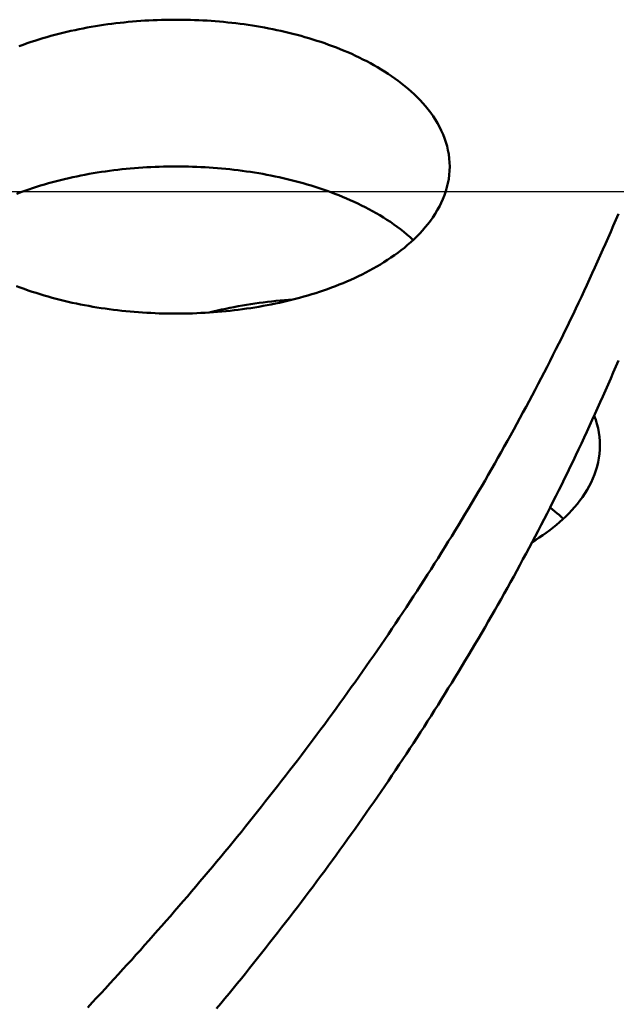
# Model space of a CAD drawing. Header units: millimetres. Extents: x 0 to 841, y 0 to 594.
# Tile 38 of 46: x 500 to 518, y 310 to 339. Entities that reach past the tile are written whole.
import ezdxf

# ---------------------------------------------------------------- set-up
doc = ezdxf.new("R2010")
doc.units = ezdxf.units.MM
for name, color, linetype, lineweight in [('COTA', 7, 'CONTINUOUS', 25), ('FINA', 7, 'CONTINUOUS', 25), ('VIS', 7, 'CONTINUOUS', 50)]:
    doc.layers.add(name, color=color, linetype=linetype, lineweight=lineweight)

msp = doc.modelspace()

# ---------------------------------------------------------------- linework, layer by layer
at = {"layer": 'COTA'}
msp.add_line((490.827, 333.896), (527.144, 333.896), dxfattribs=at)
at = {"layer": 'FINA'}
for points in [[(500.217, 338.108), (500.33, 338.15), (500.443, 338.19), (500.557, 338.229), (500.671, 338.266), (500.786, 338.302), (500.901, 338.337), (501.016, 338.371), (501.132, 338.404), (501.248, 338.435), (501.364, 338.465), (501.481, 338.494), (501.598, 338.522), (501.715, 338.549), (501.832, 338.574), (501.95, 338.599), (502.068, 338.622), (502.186, 338.644), (502.304, 338.666), (502.423, 338.686), (502.541, 338.705), (502.66, 338.723), (502.779, 338.74), (502.898, 338.756), (503.018, 338.771), (503.137, 338.784), (503.256, 338.797), (503.376, 338.809), (503.496, 338.82), (503.615, 338.83), (503.735, 338.839), (503.855, 338.847), (503.975, 338.853), (504.095, 338.859), (504.215, 338.864), (504.336, 338.868), (504.456, 338.871), (504.576, 338.873), (504.696, 338.874), (504.816, 338.874), (504.936, 338.873), (505.057, 338.871), (505.177, 338.868), (505.297, 338.864), (505.417, 338.859), (505.537, 338.853), (505.657, 338.847), (505.777, 338.839), (505.897, 338.83), (506.017, 338.82), (506.136, 338.809), (506.256, 338.797), (506.375, 338.784), (506.495, 338.771), (506.614, 338.756), (506.733, 338.74), (506.852, 338.723), (506.971, 338.705), (507.09, 338.686), (507.208, 338.666), (507.326, 338.644), (507.444, 338.622), (507.562, 338.599), (507.68, 338.574), (507.797, 338.549), (507.915, 338.522), (508.032, 338.494), (508.148, 338.465), (508.265, 338.435), (508.381, 338.404), (508.496, 338.371), (508.612, 338.337), (508.727, 338.302), (508.841, 338.266), (508.955, 338.229), (509.069, 338.19), (509.182, 338.15), (509.295, 338.108), (509.407, 338.065), (509.519, 338.021), (509.63, 337.975), (509.741, 337.928), (509.851, 337.88), (509.96, 337.83), (510.069, 337.778), (510.177, 337.725), (510.284, 337.67), (510.39, 337.614), (510.495, 337.556), (510.599, 337.496), (510.702, 337.434), (510.805, 337.371), (510.906, 337.306), (511.005, 337.239), (511.104, 337.17), (511.201, 337.099), (511.296, 337.026), (511.39, 336.951), (511.482, 336.874), (511.572, 336.794), (511.661, 336.713), (511.747, 336.629), (511.831, 336.543), (511.912, 336.454), (511.99, 336.363), (512.066, 336.27), (512.139, 336.174), (512.208, 336.076), (512.274, 335.976), (512.336, 335.873), (512.394, 335.767), (512.447, 335.66), (512.496, 335.55), (512.54, 335.438), (512.579, 335.324), (512.612, 335.209), (512.64, 335.092), (512.662, 334.974), (512.677, 334.854), (512.687, 334.735), (512.69, 334.615)], [(500.149, 333.83), (500.262, 333.873), (500.375, 333.914), (500.489, 333.953), (500.603, 333.992), (500.718, 334.029), (500.833, 334.065), (500.949, 334.099), (501.064, 334.133), (501.18, 334.165), (501.297, 334.196), (501.414, 334.225), (501.531, 334.254), (501.648, 334.281), (501.766, 334.308), (501.884, 334.333), (502.002, 334.357), (502.12, 334.38), (502.238, 334.402), (502.357, 334.423), (502.476, 334.442), (502.595, 334.461), (502.714, 334.478), (502.834, 334.495), (502.953, 334.51), (503.073, 334.525), (503.193, 334.538), (503.312, 334.551), (503.432, 334.562), (503.552, 334.573), (503.673, 334.582), (503.793, 334.59), (503.913, 334.598), (504.033, 334.604), (504.154, 334.61), (504.274, 334.614), (504.395, 334.618), (504.515, 334.62), (504.636, 334.621), (504.756, 334.622), (504.877, 334.621), (504.997, 334.62), (505.118, 334.618), (505.238, 334.614), (505.358, 334.61), (505.479, 334.604), (505.599, 334.598), (505.719, 334.59), (505.84, 334.582), (505.96, 334.573), (506.08, 334.562), (506.2, 334.551), (506.32, 334.538), (506.439, 334.525), (506.559, 334.51), (506.679, 334.495), (506.798, 334.478), (506.917, 334.461), (507.036, 334.442), (507.155, 334.423), (507.274, 334.402), (507.392, 334.38), (507.511, 334.357), (507.629, 334.333), (507.747, 334.308), (507.864, 334.281), (507.981, 334.254), (508.099, 334.225), (508.215, 334.196), (508.332, 334.165), (508.448, 334.133), (508.564, 334.099), (508.679, 334.065), (508.794, 334.029), (508.909, 333.992), (509.023, 333.953), (509.137, 333.914), (509.25, 333.873), (509.363, 333.83), (509.475, 333.786), (509.587, 333.741), (509.698, 333.695), (509.808, 333.647), (509.918, 333.597), (510.027, 333.546), (510.136, 333.493), (510.243, 333.439), (510.35, 333.383), (510.456, 333.325), (510.561, 333.266), (510.665, 333.205), (510.768, 333.142), (510.869, 333.077), (510.97, 333.011), (511.069, 332.942), (511.167, 332.872), (511.263, 332.8), (511.358, 332.725), (511.451, 332.648), (511.542, 332.569), (511.631, 332.488)], [(512.69, 334.615), (512.687, 334.494), (512.677, 334.373), (512.661, 334.253), (512.639, 334.134), (512.611, 334.016), (512.577, 333.9), (512.538, 333.786), (512.494, 333.673), (512.444, 333.563), (512.39, 333.455), (512.331, 333.349), (512.269, 333.245), (512.202, 333.144), (512.132, 333.046), (512.059, 332.95), (511.982, 332.856), (511.903, 332.765), (511.82, 332.676), (511.736, 332.589), (511.649, 332.505), (511.56, 332.423), (511.469, 332.344), (511.376, 332.266), (511.281, 332.191), (511.184, 332.118), (511.087, 332.047), (510.987, 331.978), (510.887, 331.911), (510.785, 331.845), (510.682, 331.782), (510.577, 331.72), (510.472, 331.661), (510.366, 331.603)], [(502.201, 310.247), (502.329, 310.384), (502.457, 310.522), (502.585, 310.659), (502.713, 310.797), (502.841, 310.935), (502.968, 311.074), (503.095, 311.212), (503.221, 311.351), (503.347, 311.49), (503.474, 311.63), (503.599, 311.769), (503.725, 311.909), (503.85, 312.049), (503.975, 312.189), (504.1, 312.33), (504.224, 312.471), (504.348, 312.612), (504.472, 312.753), (504.596, 312.895), (504.719, 313.037), (504.842, 313.179), (504.965, 313.321), (505.087, 313.463), (505.209, 313.606), (505.331, 313.749), (505.453, 313.893), (505.574, 314.036), (505.695, 314.18), (505.816, 314.324), (505.936, 314.468), (506.056, 314.613), (506.176, 314.758), (506.295, 314.903), (506.414, 315.048), (506.533, 315.194), (506.652, 315.339), (506.77, 315.485), (506.888, 315.632), (507.005, 315.778), (507.123, 315.925), (507.24, 316.072), (507.356, 316.22), (507.472, 316.367), (507.588, 316.515), (507.704, 316.663), (507.82, 316.811), (507.935, 316.96), (508.049, 317.109), (508.164, 317.258), (508.278, 317.407), (508.391, 317.557), (508.505, 317.707), (508.618, 317.857), (508.731, 318.007), (508.843, 318.158), (508.955, 318.308), (509.067, 318.46), (509.178, 318.611), (509.289, 318.763), (509.4, 318.914), (509.51, 319.066), (509.62, 319.219), (509.73, 319.371), (509.839, 319.524), (509.948, 319.677), (510.056, 319.831), (510.164, 319.984), (510.272, 320.138), (510.38, 320.292), (510.487, 320.447), (510.594, 320.601), (510.7, 320.756), (510.806, 320.912), (510.912, 321.067), (511.017, 321.223), (511.122, 321.378), (511.226, 321.535), (511.331, 321.691), (511.434, 321.848), (511.538, 322.005), (511.641, 322.162), (511.743, 322.319), (511.846, 322.477), (511.947, 322.635), (512.049, 322.793), (512.15, 322.951), (512.251, 323.11), (512.351, 323.269), (512.451, 323.428), (512.55, 323.587), (512.649, 323.747), (512.748, 323.907), (512.846, 324.067), (512.944, 324.227), (513.042, 324.388), (513.139, 324.549), (513.236, 324.71), (513.332, 324.871), (513.428, 325.033), (513.523, 325.195), (513.618, 325.357), (513.713, 325.519), (513.807, 325.682), (513.901, 325.845), (513.994, 326.008), (514.087, 326.171), (514.179, 326.335), (514.271, 326.499), (514.363, 326.663), (514.454, 326.827), (514.545, 326.992), (514.635, 327.156), (514.725, 327.321), (514.814, 327.487), (514.903, 327.652), (514.992, 327.818), (515.08, 327.984), (515.167, 328.15), (515.255, 328.317), (515.341, 328.483), (515.427, 328.65), (515.513, 328.817), (515.599, 328.985), (515.683, 329.153), (515.768, 329.32), (515.852, 329.489), (515.935, 329.657), (516.018, 329.825), (516.101, 329.994), (516.183, 330.163), (516.264, 330.333), (516.346, 330.502), (516.426, 330.672), (516.506, 330.842), (516.586, 331.012), (516.665, 331.182), (516.744, 331.353), (516.822, 331.524), (516.9, 331.695), (516.977, 331.866), (517.054, 332.038), (517.13, 332.209), (517.206, 332.381), (517.281, 332.554), (517.356, 332.726), (517.43, 332.899), (517.504, 333.071), (517.577, 333.245)], [(510.366, 331.603), (510.259, 331.546), (510.151, 331.492), (510.043, 331.438), (509.933, 331.387), (509.823, 331.337), (509.712, 331.288), (509.601, 331.241), (509.489, 331.196), (509.376, 331.152), (509.263, 331.109), (509.15, 331.068), (509.036, 331.028), (508.921, 330.989), (508.806, 330.952), (508.691, 330.916), (508.575, 330.881), (508.459, 330.847), (508.342, 330.815), (508.225, 330.784), (508.108, 330.754), (507.991, 330.725), (507.873, 330.697), (507.755, 330.671), (507.637, 330.646), (507.518, 330.621), (507.4, 330.598), (507.281, 330.576), (507.162, 330.556), (507.042, 330.536), (506.923, 330.517), (506.803, 330.499), (506.684, 330.483), (506.564, 330.467), (506.444, 330.452), (506.324, 330.439), (506.203, 330.426), (506.083, 330.415), (505.962, 330.405), (505.842, 330.395), (505.721, 330.387), (505.601, 330.379), (505.48, 330.373), (505.359, 330.367), (505.238, 330.363), (505.117, 330.359), (504.997, 330.357), (504.876, 330.355), (504.755, 330.355), (504.634, 330.355), (504.513, 330.357), (504.392, 330.359), (504.271, 330.363), (504.15, 330.367), (504.03, 330.373), (503.909, 330.379), (503.788, 330.387), (503.667, 330.395), (503.547, 330.405), (503.426, 330.415), (503.306, 330.427), (503.186, 330.439), (503.066, 330.453), (502.946, 330.467), (502.826, 330.483), (502.706, 330.5), (502.586, 330.517), (502.467, 330.536), (502.348, 330.556), (502.229, 330.577), (502.11, 330.599), (501.991, 330.622), (501.873, 330.646), (501.754, 330.672), (501.636, 330.698), (501.519, 330.726), (501.401, 330.755), (501.284, 330.785), (501.167, 330.816), (501.051, 330.848), (500.935, 330.882), (500.819, 330.917), (500.703, 330.953), (500.588, 330.99), (500.474, 331.029), (500.36, 331.069), (500.246, 331.11), (500.133, 331.153)], [(505.72, 330.387), (505.839, 330.416), (505.959, 330.445), (506.078, 330.472), (506.198, 330.498), (506.319, 330.523), (506.439, 330.546), (506.56, 330.569), (506.681, 330.59), (506.802, 330.611), (506.924, 330.63), (507.045, 330.648), (507.167, 330.665), (507.289, 330.681), (507.411, 330.696), (507.533, 330.71), (507.655, 330.723), (507.778, 330.734), (507.9, 330.745), (508.023, 330.755), (508.145, 330.763)], [(505.936, 310.216), (506.056, 310.361), (506.176, 310.505), (506.295, 310.651), (506.414, 310.796), (506.533, 310.941), (506.652, 311.087), (506.77, 311.233), (506.888, 311.38), (507.005, 311.526), (507.123, 311.673), (507.24, 311.82), (507.356, 311.967), (507.472, 312.115), (507.588, 312.263), (507.704, 312.411), (507.82, 312.559), (507.935, 312.708), (508.049, 312.857), (508.164, 313.006), (508.278, 313.155), (508.391, 313.305), (508.505, 313.454), (508.618, 313.604), (508.731, 313.755), (508.843, 313.905), (508.955, 314.056), (509.067, 314.207), (509.178, 314.359), (509.289, 314.51), (509.4, 314.662), (509.51, 314.814), (509.62, 314.967), (509.73, 315.119), (509.839, 315.272), (509.948, 315.425), (510.056, 315.579), (510.164, 315.732), (510.272, 315.886), (510.38, 316.04), (510.487, 316.195), (510.594, 316.349), (510.7, 316.504), (510.806, 316.659), (510.912, 316.815), (511.017, 316.97), (511.122, 317.126), (511.226, 317.282), (511.331, 317.439), (511.434, 317.595), (511.538, 317.752), (511.641, 317.909), (511.743, 318.067), (511.846, 318.225), (511.947, 318.382), (512.049, 318.541), (512.15, 318.699), (512.251, 318.858), (512.351, 319.017), (512.451, 319.176), (512.55, 319.335), (512.649, 319.495), (512.748, 319.655), (512.846, 319.815), (512.944, 319.975), (513.042, 320.136), (513.139, 320.297), (513.236, 320.458), (513.332, 320.619), (513.428, 320.781), (513.523, 320.943), (513.618, 321.105), (513.713, 321.267), (513.807, 321.43), (513.901, 321.593), (513.994, 321.756), (514.087, 321.919), (514.179, 322.083), (514.271, 322.246), (514.363, 322.411), (514.454, 322.575), (514.545, 322.739), (514.635, 322.904), (514.725, 323.069), (514.814, 323.234), (514.903, 323.4), (514.992, 323.566), (515.08, 323.732), (515.167, 323.898), (515.255, 324.064), (515.341, 324.231), (515.427, 324.398), (515.513, 324.565), (515.599, 324.733), (515.683, 324.9), (515.768, 325.068), (515.852, 325.236), (515.935, 325.405), (516.018, 325.573), (516.101, 325.742), (516.183, 325.911), (516.264, 326.08), (516.346, 326.25), (516.426, 326.42), (516.506, 326.59), (516.586, 326.76), (516.665, 326.93), (516.744, 327.101), (516.822, 327.272), (516.9, 327.443), (516.977, 327.614), (517.054, 327.786), (517.13, 327.957), (517.206, 328.129), (517.281, 328.301), (517.356, 328.474), (517.43, 328.646), (517.504, 328.819), (517.577, 328.992)], [(516.879, 327.396), (516.921, 327.278), (516.958, 327.157), (516.988, 327.035), (517.012, 326.911), (517.029, 326.787), (517.039, 326.661), (517.043, 326.535)], [(517.043, 326.535), (517.039, 326.412), (517.029, 326.289), (517.013, 326.167), (516.99, 326.045), (516.961, 325.925), (516.926, 325.807), (516.885, 325.691), (516.839, 325.576), (516.788, 325.464), (516.732, 325.354), (516.671, 325.247), (516.606, 325.142), (516.537, 325.039), (516.465, 324.94), (516.389, 324.842), (516.31, 324.747), (516.228, 324.655), (516.143, 324.565), (516.056, 324.478), (515.967, 324.393), (515.875, 324.311), (515.781, 324.231), (515.686, 324.153), (515.588, 324.077), (515.489, 324.003), (515.389, 323.932), (515.287, 323.862), (515.183, 323.795), (515.079, 323.73)], [(515.599, 324.733), (515.665, 324.682), (515.731, 324.629), (515.795, 324.576), (515.859, 324.521), (515.922, 324.466), (515.984, 324.409)]]:
    msp.add_lwpolyline(points, dxfattribs=at)
at = {"layer": 'VIS'}
for points in [[(500.217, 338.108), (500.33, 338.15), (500.443, 338.19), (500.557, 338.229), (500.671, 338.266), (500.786, 338.302), (500.901, 338.337), (501.016, 338.371), (501.132, 338.404), (501.248, 338.435), (501.364, 338.465), (501.481, 338.494), (501.598, 338.522), (501.715, 338.549), (501.832, 338.574), (501.95, 338.599), (502.068, 338.622), (502.186, 338.644), (502.304, 338.666), (502.423, 338.686), (502.541, 338.705), (502.66, 338.723), (502.779, 338.74), (502.898, 338.756), (503.018, 338.771), (503.137, 338.784), (503.256, 338.797), (503.376, 338.809), (503.496, 338.82), (503.615, 338.83), (503.735, 338.839), (503.855, 338.847), (503.975, 338.853), (504.095, 338.859), (504.215, 338.864), (504.336, 338.868), (504.456, 338.871), (504.576, 338.873), (504.696, 338.874), (504.816, 338.874), (504.936, 338.873), (505.057, 338.871), (505.177, 338.868), (505.297, 338.864), (505.417, 338.859), (505.537, 338.853), (505.657, 338.847), (505.777, 338.839), (505.897, 338.83), (506.017, 338.82), (506.136, 338.809), (506.256, 338.797), (506.375, 338.784), (506.495, 338.771), (506.614, 338.756), (506.733, 338.74), (506.852, 338.723), (506.971, 338.705), (507.09, 338.686), (507.208, 338.666), (507.326, 338.644), (507.444, 338.622), (507.562, 338.599), (507.68, 338.574), (507.797, 338.549), (507.915, 338.522), (508.032, 338.494), (508.148, 338.465), (508.265, 338.435), (508.381, 338.404), (508.496, 338.371), (508.612, 338.337), (508.727, 338.302), (508.841, 338.266), (508.955, 338.229), (509.069, 338.19), (509.182, 338.15), (509.295, 338.108), (509.407, 338.065), (509.519, 338.021), (509.63, 337.975), (509.741, 337.928), (509.851, 337.88), (509.96, 337.83), (510.069, 337.778), (510.177, 337.725), (510.284, 337.67), (510.39, 337.614), (510.495, 337.556), (510.599, 337.496), (510.702, 337.434), (510.805, 337.371), (510.906, 337.306), (511.005, 337.239), (511.104, 337.17), (511.201, 337.099), (511.296, 337.026), (511.39, 336.951), (511.482, 336.874), (511.572, 336.794), (511.661, 336.713), (511.747, 336.629), (511.831, 336.543), (511.912, 336.454), (511.99, 336.363), (512.066, 336.27), (512.139, 336.174), (512.208, 336.076), (512.274, 335.976), (512.336, 335.873), (512.394, 335.767), (512.447, 335.66), (512.496, 335.55), (512.54, 335.438), (512.579, 335.324), (512.612, 335.209), (512.64, 335.092), (512.662, 334.974), (512.677, 334.854), (512.687, 334.735), (512.69, 334.615)], [(500.149, 333.83), (500.262, 333.873), (500.375, 333.914), (500.489, 333.953), (500.603, 333.992), (500.718, 334.029), (500.833, 334.065), (500.949, 334.099), (501.064, 334.133), (501.18, 334.165), (501.297, 334.196), (501.414, 334.225), (501.531, 334.254), (501.648, 334.281), (501.766, 334.308), (501.884, 334.333), (502.002, 334.357), (502.12, 334.38), (502.238, 334.402), (502.357, 334.423), (502.476, 334.442), (502.595, 334.461), (502.714, 334.478), (502.834, 334.495), (502.953, 334.51), (503.073, 334.525), (503.193, 334.538), (503.312, 334.551), (503.432, 334.562), (503.552, 334.573), (503.673, 334.582), (503.793, 334.59), (503.913, 334.598), (504.033, 334.604), (504.154, 334.61), (504.274, 334.614), (504.395, 334.618), (504.515, 334.62), (504.636, 334.621), (504.756, 334.622), (504.877, 334.621), (504.997, 334.62), (505.118, 334.618), (505.238, 334.614), (505.358, 334.61), (505.479, 334.604), (505.599, 334.598), (505.719, 334.59), (505.84, 334.582), (505.96, 334.573), (506.08, 334.562), (506.2, 334.551), (506.32, 334.538), (506.439, 334.525), (506.559, 334.51), (506.679, 334.495), (506.798, 334.478), (506.917, 334.461), (507.036, 334.442), (507.155, 334.423), (507.274, 334.402), (507.392, 334.38), (507.511, 334.357), (507.629, 334.333), (507.747, 334.308), (507.864, 334.281), (507.981, 334.254), (508.099, 334.225), (508.215, 334.196), (508.332, 334.165), (508.448, 334.133), (508.564, 334.099), (508.679, 334.065), (508.794, 334.029), (508.909, 333.992), (509.023, 333.953), (509.137, 333.914), (509.25, 333.873), (509.363, 333.83), (509.475, 333.786), (509.587, 333.741), (509.698, 333.695), (509.808, 333.647), (509.918, 333.597), (510.027, 333.546), (510.136, 333.493), (510.243, 333.439), (510.35, 333.383), (510.456, 333.325), (510.561, 333.266), (510.665, 333.205), (510.768, 333.142), (510.869, 333.077), (510.97, 333.011), (511.069, 332.942), (511.167, 332.872), (511.263, 332.8), (511.358, 332.725), (511.451, 332.648), (511.542, 332.569), (511.631, 332.488)], [(512.69, 334.615), (512.687, 334.494), (512.677, 334.373), (512.661, 334.253), (512.639, 334.134), (512.611, 334.016), (512.577, 333.9), (512.538, 333.786), (512.494, 333.673), (512.444, 333.563), (512.39, 333.455), (512.331, 333.349), (512.269, 333.245), (512.202, 333.144), (512.132, 333.046), (512.059, 332.95), (511.982, 332.856), (511.903, 332.765), (511.82, 332.676), (511.736, 332.589), (511.649, 332.505), (511.56, 332.423), (511.469, 332.344), (511.376, 332.266), (511.281, 332.191), (511.184, 332.118), (511.087, 332.047), (510.987, 331.978), (510.887, 331.911), (510.785, 331.845), (510.682, 331.782), (510.577, 331.72), (510.472, 331.661), (510.366, 331.603)], [(502.201, 310.247), (502.329, 310.384), (502.457, 310.522), (502.585, 310.659), (502.713, 310.797), (502.841, 310.935), (502.968, 311.074), (503.095, 311.212), (503.221, 311.351), (503.347, 311.49), (503.474, 311.63), (503.599, 311.769), (503.725, 311.909), (503.85, 312.049), (503.975, 312.189), (504.1, 312.33), (504.224, 312.471), (504.348, 312.612), (504.472, 312.753), (504.596, 312.895), (504.719, 313.037), (504.842, 313.179), (504.965, 313.321), (505.087, 313.463), (505.209, 313.606), (505.331, 313.749), (505.453, 313.893), (505.574, 314.036), (505.695, 314.18), (505.816, 314.324), (505.936, 314.468), (506.056, 314.613), (506.176, 314.758), (506.295, 314.903), (506.414, 315.048), (506.533, 315.194), (506.652, 315.339), (506.77, 315.485), (506.888, 315.632), (507.005, 315.778), (507.123, 315.925), (507.24, 316.072), (507.356, 316.22), (507.472, 316.367), (507.588, 316.515), (507.704, 316.663), (507.82, 316.811), (507.935, 316.96), (508.049, 317.109), (508.164, 317.258), (508.278, 317.407), (508.391, 317.557), (508.505, 317.707), (508.618, 317.857), (508.731, 318.007), (508.843, 318.158), (508.955, 318.308), (509.067, 318.46), (509.178, 318.611), (509.289, 318.763), (509.4, 318.914), (509.51, 319.066), (509.62, 319.219), (509.73, 319.371), (509.839, 319.524), (509.948, 319.677), (510.056, 319.831), (510.164, 319.984), (510.272, 320.138), (510.38, 320.292), (510.487, 320.447), (510.594, 320.601), (510.7, 320.756), (510.806, 320.912), (510.912, 321.067), (511.017, 321.223), (511.122, 321.378), (511.226, 321.535), (511.331, 321.691), (511.434, 321.848), (511.538, 322.005), (511.641, 322.162), (511.743, 322.319), (511.846, 322.477), (511.947, 322.635), (512.049, 322.793), (512.15, 322.951), (512.251, 323.11), (512.351, 323.269), (512.451, 323.428), (512.55, 323.587), (512.649, 323.747), (512.748, 323.907), (512.846, 324.067), (512.944, 324.227), (513.042, 324.388), (513.139, 324.549), (513.236, 324.71), (513.332, 324.871), (513.428, 325.033), (513.523, 325.195), (513.618, 325.357), (513.713, 325.519), (513.807, 325.682), (513.901, 325.845), (513.994, 326.008), (514.087, 326.171), (514.179, 326.335), (514.271, 326.499), (514.363, 326.663), (514.454, 326.827), (514.545, 326.992), (514.635, 327.156), (514.725, 327.321), (514.814, 327.487), (514.903, 327.652), (514.992, 327.818), (515.08, 327.984), (515.167, 328.15), (515.255, 328.317), (515.341, 328.483), (515.427, 328.65), (515.513, 328.817), (515.599, 328.985), (515.683, 329.153), (515.768, 329.32), (515.852, 329.489), (515.935, 329.657), (516.018, 329.825), (516.101, 329.994), (516.183, 330.163), (516.264, 330.333), (516.346, 330.502), (516.426, 330.672), (516.506, 330.842), (516.586, 331.012), (516.665, 331.182), (516.744, 331.353), (516.822, 331.524), (516.9, 331.695), (516.977, 331.866), (517.054, 332.038), (517.13, 332.209), (517.206, 332.381), (517.281, 332.554), (517.356, 332.726), (517.43, 332.899), (517.504, 333.071), (517.577, 333.245)], [(510.366, 331.603), (510.259, 331.546), (510.151, 331.492), (510.043, 331.438), (509.933, 331.387), (509.823, 331.337), (509.712, 331.288), (509.601, 331.241), (509.489, 331.196), (509.376, 331.152), (509.263, 331.109), (509.15, 331.068), (509.036, 331.028), (508.921, 330.989), (508.806, 330.952), (508.691, 330.916), (508.575, 330.881), (508.459, 330.847), (508.342, 330.815), (508.225, 330.784), (508.108, 330.754), (507.991, 330.725), (507.873, 330.697), (507.755, 330.671), (507.637, 330.646), (507.518, 330.621), (507.4, 330.598), (507.281, 330.576), (507.162, 330.556), (507.042, 330.536), (506.923, 330.517), (506.803, 330.499), (506.684, 330.483), (506.564, 330.467), (506.444, 330.452), (506.324, 330.439), (506.203, 330.426), (506.083, 330.415), (505.962, 330.405), (505.842, 330.395), (505.721, 330.387), (505.601, 330.379), (505.48, 330.373), (505.359, 330.367), (505.238, 330.363), (505.117, 330.359), (504.997, 330.357), (504.876, 330.355), (504.755, 330.355), (504.634, 330.355), (504.513, 330.357), (504.392, 330.359), (504.271, 330.363), (504.15, 330.367), (504.03, 330.373), (503.909, 330.379), (503.788, 330.387), (503.667, 330.395), (503.547, 330.405), (503.426, 330.415), (503.306, 330.427), (503.186, 330.439), (503.066, 330.453), (502.946, 330.467), (502.826, 330.483), (502.706, 330.5), (502.586, 330.517), (502.467, 330.536), (502.348, 330.556), (502.229, 330.577), (502.11, 330.599), (501.991, 330.622), (501.873, 330.646), (501.754, 330.672), (501.636, 330.698), (501.519, 330.726), (501.401, 330.755), (501.284, 330.785), (501.167, 330.816), (501.051, 330.848), (500.935, 330.882), (500.819, 330.917), (500.703, 330.953), (500.588, 330.99), (500.474, 331.029), (500.36, 331.069), (500.246, 331.11), (500.133, 331.153)], [(505.72, 330.387), (505.839, 330.416), (505.959, 330.445), (506.078, 330.472), (506.198, 330.498), (506.319, 330.523), (506.439, 330.546), (506.56, 330.569), (506.681, 330.59), (506.802, 330.611), (506.924, 330.63), (507.045, 330.648), (507.167, 330.665), (507.289, 330.681), (507.411, 330.696), (507.533, 330.71), (507.655, 330.723), (507.778, 330.734), (507.9, 330.745), (508.023, 330.755), (508.145, 330.763)], [(505.936, 310.216), (506.056, 310.361), (506.176, 310.505), (506.295, 310.651), (506.414, 310.796), (506.533, 310.941), (506.652, 311.087), (506.77, 311.233), (506.888, 311.38), (507.005, 311.526), (507.123, 311.673), (507.24, 311.82), (507.356, 311.967), (507.472, 312.115), (507.588, 312.263), (507.704, 312.411), (507.82, 312.559), (507.935, 312.708), (508.049, 312.857), (508.164, 313.006), (508.278, 313.155), (508.391, 313.305), (508.505, 313.454), (508.618, 313.604), (508.731, 313.755), (508.843, 313.905), (508.955, 314.056), (509.067, 314.207), (509.178, 314.359), (509.289, 314.51), (509.4, 314.662), (509.51, 314.814), (509.62, 314.967), (509.73, 315.119), (509.839, 315.272), (509.948, 315.425), (510.056, 315.579), (510.164, 315.732), (510.272, 315.886), (510.38, 316.04), (510.487, 316.195), (510.594, 316.349), (510.7, 316.504), (510.806, 316.659), (510.912, 316.815), (511.017, 316.97), (511.122, 317.126), (511.226, 317.282), (511.331, 317.439), (511.434, 317.595), (511.538, 317.752), (511.641, 317.909), (511.743, 318.067), (511.846, 318.225), (511.947, 318.382), (512.049, 318.541), (512.15, 318.699), (512.251, 318.858), (512.351, 319.017), (512.451, 319.176), (512.55, 319.335), (512.649, 319.495), (512.748, 319.655), (512.846, 319.815), (512.944, 319.975), (513.042, 320.136), (513.139, 320.297), (513.236, 320.458), (513.332, 320.619), (513.428, 320.781), (513.523, 320.943), (513.618, 321.105), (513.713, 321.267), (513.807, 321.43), (513.901, 321.593), (513.994, 321.756), (514.087, 321.919), (514.179, 322.083), (514.271, 322.246), (514.363, 322.411), (514.454, 322.575), (514.545, 322.739), (514.635, 322.904), (514.725, 323.069), (514.814, 323.234), (514.903, 323.4), (514.992, 323.566), (515.08, 323.732), (515.167, 323.898), (515.255, 324.064), (515.341, 324.231), (515.427, 324.398), (515.513, 324.565), (515.599, 324.733), (515.683, 324.9), (515.768, 325.068), (515.852, 325.236), (515.935, 325.405), (516.018, 325.573), (516.101, 325.742), (516.183, 325.911), (516.264, 326.08), (516.346, 326.25), (516.426, 326.42), (516.506, 326.59), (516.586, 326.76), (516.665, 326.93), (516.744, 327.101), (516.822, 327.272), (516.9, 327.443), (516.977, 327.614), (517.054, 327.786), (517.13, 327.957), (517.206, 328.129), (517.281, 328.301), (517.356, 328.474), (517.43, 328.646), (517.504, 328.819), (517.577, 328.992)], [(516.879, 327.396), (516.921, 327.278), (516.958, 327.157), (516.988, 327.035), (517.012, 326.911), (517.029, 326.787), (517.039, 326.661), (517.043, 326.535)], [(517.043, 326.535), (517.039, 326.412), (517.029, 326.289), (517.013, 326.167), (516.99, 326.045), (516.961, 325.925), (516.926, 325.807), (516.885, 325.691), (516.839, 325.576), (516.788, 325.464), (516.732, 325.354), (516.671, 325.247), (516.606, 325.142), (516.537, 325.039), (516.465, 324.94), (516.389, 324.842), (516.31, 324.747), (516.228, 324.655), (516.143, 324.565), (516.056, 324.478), (515.967, 324.393), (515.875, 324.311), (515.781, 324.231), (515.686, 324.153), (515.588, 324.077), (515.489, 324.003), (515.389, 323.932), (515.287, 323.862), (515.183, 323.795), (515.079, 323.73)], [(515.599, 324.733), (515.665, 324.682), (515.731, 324.629), (515.795, 324.576), (515.859, 324.521), (515.922, 324.466), (515.984, 324.409)]]:
    msp.add_lwpolyline(points, dxfattribs=at)

doc.saveas('drawing.dxf')
